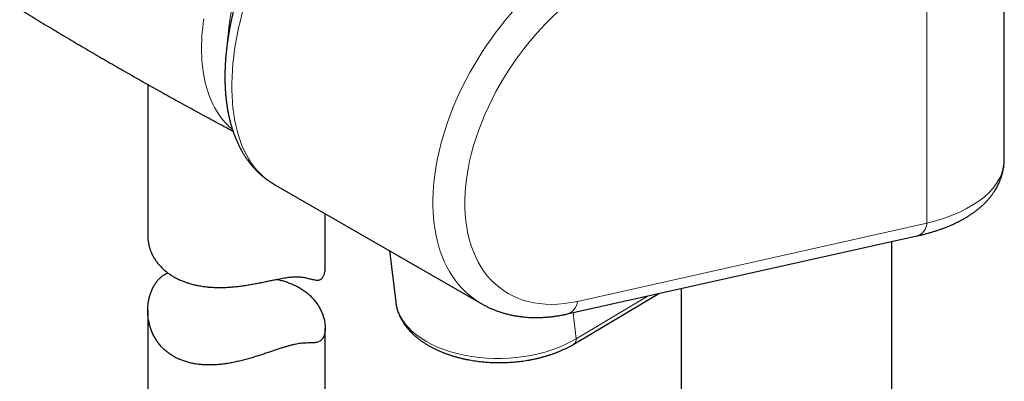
# Model space of a CAD drawing. Header units: millimetres. Extents: x 8 to 976, y 12 to 975.
# Tile 162 of 256: x 803 to 886, y 302 to 332. Entities that reach past the tile are written whole.
import ezdxf

# ---------------------------------------------------------------- set-up
doc = ezdxf.new("R2010")
doc.units = ezdxf.units.MM

msp = doc.modelspace()

# ---------------------------------------------------------------- linework, layer by layer
at = {"color": 7, "linetype": 'Continuous', "lineweight": 30}
for p, q in [((886.236, 320.546), (886.236, 357.67)), ((813.856, 326.805), (813.856, 314.034)), ((824.468, 318.407), (842.031, 308.269)), ((828.856, 311.371), (828.856, 315.875)), ((849.308, 307.383), (878.849, 313.984)), ((876.744, 106.358), (876.744, 313.514)), ((834.283, 312.741), (834.811, 308.384)), ((858.944, 309.536), (858.944, 107.41)), ((849.874, 304.839), (857.039, 309.111)), ((813.856, 307.669), (813.856, 285.072)), ((828.856, 285.072), (828.856, 306.198))]:
    msp.add_line(p, q, dxfattribs=at)
at = {"color": 252, "linetype": 'Continuous', "lineweight": 0}
for p, q in [((879.703, 349.429), (879.703, 315.053)), ((850.162, 308.452), (879.703, 315.053)), ((850.069, 305.29), (856.142, 308.91)), ((850.069, 305.29), (849.802, 307.493))]:
    msp.add_line(p, q, dxfattribs=at)
at = {"color": 252, "linetype": 'Continuous', "lineweight": 0, "flags": 128}
msp.add_lwpolyline([(821.009, 323), (820.929, 323.067), (820.745, 323.23), (820.568, 323.402), (820.396, 323.583), (820.231, 323.773), (820.073, 323.972), (819.921, 324.179), (819.776, 324.395), (819.637, 324.618), (819.506, 324.85), (819.382, 325.09), (819.264, 325.337), (819.154, 325.592), (819.051, 325.855), (818.956, 326.125), (818.868, 326.401), (818.787, 326.685), (818.714, 326.975), (818.649, 327.272), (818.591, 327.575), (818.54, 327.884), (818.498, 328.199), (818.463, 328.519), (818.436, 328.845), (818.416, 329.176), (818.404, 329.512), (818.401, 329.853), (818.404, 330.198), (818.416, 330.548), (818.436, 330.901), (818.463, 331.258), (818.498, 331.619), (818.54, 331.983), (818.591, 332.35)], dxfattribs=at)
at = {"color": 252, "linetype": 'Continuous', "lineweight": 0}
for centre, radius, start, end in [((842.613, 328.817), 22.087, 143.94493, 176.14318), ((878.447, 315.181), 1.263, 288.60464, 354.21055), ((848.905, 308.58), 1.263, 288.60312, 354.21066), ((849.581, 305.234), 0.491, 306.58736, 6.60746)]:
    msp.add_arc(centre, radius, start, end, dxfattribs=at)
for centre, major_axis, ratio, start_param, end_param in [((832.933, 334.669), (8.186, 16.412), 0.532315, 0.764768, 3.109152), ((851.88, 323.731), (10.272, 15.198), 0.619116, 0.841079, 3.185464), ((853.169, 322.849), (9.282, 13.457), 0.623924, 0.847345, 3.734358), ((867.844, 322.889), (18.347, -2.916), 0.440963, 5.483088, 6.353151), ((843.748, 308.939), (8.959, 0.27), 0.593625, 3.195384, 5.477572)]:
    msp.add_ellipse(centre, major_axis=major_axis, ratio=ratio, start_param=start_param, end_param=end_param, dxfattribs=at)
at = {"color": 7, "linetype": 'Continuous', "lineweight": 30}
for points, knots in [([(831.661, 349.543), (831.613, 349.51), (831.475, 349.412), (831.247, 349.246), (830.978, 349.042), (830.711, 348.832), (830.445, 348.615), (830.18, 348.392), (829.918, 348.162), (829.657, 347.926), (829.398, 347.685), (829.14, 347.437), (828.885, 347.183), (828.632, 346.924), (828.381, 346.66), (828.133, 346.39), (827.887, 346.115), (827.643, 345.835), (827.402, 345.549), (827.164, 345.259), (826.928, 344.965), (826.696, 344.665), (826.466, 344.362), (826.239, 344.054), (826.015, 343.742), (825.795, 343.426), (825.578, 343.106), (825.364, 342.782), (825.153, 342.455), (824.946, 342.125), (824.743, 341.791), (824.543, 341.454), (824.347, 341.114), (824.155, 340.771), (823.967, 340.426), (823.783, 340.078), (823.603, 339.727), (823.427, 339.375), (823.255, 339.02), (823.087, 338.664), (822.924, 338.305), (822.766, 337.946), (822.612, 337.584), (822.462, 337.222), (822.317, 336.858), (822.177, 336.493), (822.041, 336.128), (821.911, 335.761), (821.785, 335.394), (821.664, 335.027), (821.549, 334.66), (821.438, 334.292), (821.333, 333.925), (821.232, 333.558), (821.137, 333.191), (821.048, 332.825), (820.963, 332.459), (820.884, 332.095), (820.811, 331.731), (820.743, 331.368), (820.681, 331.007), (820.624, 330.647), (820.573, 330.289), (820.528, 329.932), (820.488, 329.577), (820.454, 329.224), (820.426, 328.874), (820.404, 328.525), (820.388, 328.18), (820.378, 327.836), (820.374, 327.496), (820.376, 327.158), (820.385, 326.823), (820.399, 326.492), (820.42, 326.164), (820.447, 325.839), (820.48, 325.518), (820.519, 325.201), (820.565, 324.888), (820.617, 324.58), (820.676, 324.275), (820.741, 323.976), (820.813, 323.681), (820.89, 323.392), (820.975, 323.107), (821.065, 322.828), (821.162, 322.555), (821.265, 322.288), (821.374, 322.027), (821.489, 321.772), (821.61, 321.524), (821.737, 321.282), (821.87, 321.048), (822.008, 320.82), (822.152, 320.599), (822.301, 320.386), (822.456, 320.18), (822.615, 319.981), (822.779, 319.79), (822.949, 319.606), (823.123, 319.43), (823.301, 319.261), (823.484, 319.1), (823.671, 318.947), (823.862, 318.801), (824.058, 318.663), (824.257, 318.534), (824.395, 318.448), (824.466, 318.409), (824.469, 318.407)], [0, 0, 0, 0, 0.005145, 0.01485, 0.024549, 0.034242, 0.043929, 0.053608, 0.06328, 0.072943, 0.082597, 0.092243, 0.10188, 0.111508, 0.121128, 0.130739, 0.140341, 0.149935, 0.159521, 0.169099, 0.17867, 0.188234, 0.19779, 0.207341, 0.216885, 0.226423, 0.235956, 0.245483, 0.255006, 0.264524, 0.274038, 0.283548, 0.293055, 0.302559, 0.312061, 0.32156, 0.331057, 0.340552, 0.350047, 0.35954, 0.369033, 0.378526, 0.38802, 0.397514, 0.407008, 0.416505, 0.426003, 0.435503, 0.445005, 0.454511, 0.464019, 0.473532, 0.483049, 0.49257, 0.502096, 0.511628, 0.521166, 0.530709, 0.54026, 0.549817, 0.559381, 0.568954, 0.578534, 0.588122, 0.597719, 0.607325, 0.616939, 0.626563, 0.636195, 0.645836, 0.655486, 0.665144, 0.674809, 0.684482, 0.69416, 0.703844, 0.713531, 0.723219, 0.732907, 0.742592, 0.752271, 0.761941, 0.771598, 0.781239, 0.790859, 0.800455, 0.810023, 0.819557, 0.829053, 0.838507, 0.847914, 0.857272, 0.866577, 0.875827, 0.885018, 0.894151, 0.903224, 0.912239, 0.921195, 0.930094, 0.93894, 0.947735, 0.956483, 0.965187, 0.973853, 0.982486, 0.99109, 0.999671, 1, 1, 1, 1]), ([(803.036, 333.176), (803.151, 333.105), (803.749, 332.737), (804.833, 332.078), (806.29, 331.201), (807.751, 330.331), (809.217, 329.468), (810.687, 328.613), (812.161, 327.765), (813.64, 326.925), (815.122, 326.092), (816.609, 325.267), (818.099, 324.449), (819.582, 323.645), (820.569, 323.117), (821.057, 322.857)], [0, 0, 0, 0, 0.019538, 0.10141, 0.183285, 0.26516, 0.347034, 0.428908, 0.510779, 0.592647, 0.674511, 0.756369, 0.838221, 0.920066, 1, 1, 1, 1]), ([(878.849, 313.984), (878.905, 313.997), (879.067, 314.033), (879.333, 314.098), (879.645, 314.178), (879.951, 314.264), (880.253, 314.354), (880.55, 314.449), (880.841, 314.548), (881.127, 314.652), (881.407, 314.761), (881.681, 314.875), (881.949, 314.994), (882.211, 315.117), (882.467, 315.245), (882.715, 315.378), (882.956, 315.516), (883.19, 315.658), (883.416, 315.805), (883.634, 315.956), (883.844, 316.111), (884.046, 316.27), (884.238, 316.433), (884.422, 316.599), (884.597, 316.769), (884.763, 316.942), (884.92, 317.118), (885.068, 317.297), (885.206, 317.479), (885.336, 317.663), (885.457, 317.849), (885.569, 318.038), (885.672, 318.229), (885.766, 318.421), (885.852, 318.616), (885.929, 318.812), (885.997, 319.01), (886.056, 319.21), (886.108, 319.411), (886.15, 319.613), (886.184, 319.817), (886.21, 320.021), (886.227, 320.227), (886.236, 320.402), (886.235, 320.509), (886.235, 320.547)], [0, 0, 0, 0, 0.013345, 0.039017, 0.064731, 0.090496, 0.116308, 0.142164, 0.168059, 0.193987, 0.219939, 0.245907, 0.271873, 0.297821, 0.323731, 0.349582, 0.37535, 0.401007, 0.426526, 0.451876, 0.47703, 0.501958, 0.526637, 0.551045, 0.575165, 0.598986, 0.622502, 0.645712, 0.668622, 0.69124, 0.71358, 0.735658, 0.757494, 0.77911, 0.800528, 0.821772, 0.842868, 0.863842, 0.884719, 0.905525, 0.926286, 0.947029, 0.967772, 0.988539, 1, 1, 1, 1]), ([(813.858, 314.034), (813.857, 314.002), (813.855, 313.881), (813.872, 313.672), (813.907, 313.406), (813.965, 313.14), (814.043, 312.874), (814.143, 312.607), (814.267, 312.341), (814.416, 312.076), (814.589, 311.818), (814.785, 311.567), (815.006, 311.325), (815.244, 311.102), (815.496, 310.896), (815.76, 310.707), (816.044, 310.531), (816.346, 310.368), (816.668, 310.219), (816.999, 310.088), (817.336, 309.976), (817.678, 309.88), (818.034, 309.799), (818.402, 309.733), (818.782, 309.682), (819.168, 309.647), (819.56, 309.627), (819.955, 309.621), (820.358, 309.629), (820.768, 309.65), (821.183, 309.685), (821.6, 309.731), (822.017, 309.788), (822.434, 309.855), (822.853, 309.929), (823.273, 310.01), (823.692, 310.096), (824.102, 310.182), (824.501, 310.265), (824.846, 310.335), (825.141, 310.391), (825.389, 310.434), (825.627, 310.47), (825.854, 310.499), (826.07, 310.52), (826.278, 310.533), (826.477, 310.536), (826.667, 310.529), (826.862, 310.51), (827.059, 310.479), (827.257, 310.438), (827.441, 310.392), (827.615, 310.347), (827.779, 310.304), (827.935, 310.27), (828.082, 310.248), (828.219, 310.244), (828.347, 310.261), (828.451, 310.3), (828.536, 310.357), (828.604, 310.422), (828.664, 310.504), (828.717, 310.601), (828.761, 310.71), (828.804, 310.855), (828.838, 311.042), (828.856, 311.225), (828.854, 311.339), (828.853, 311.371)], [0, 0, 0, 0, 0.005858, 0.021643, 0.037418, 0.053573, 0.06974, 0.085895, 0.103111, 0.120342, 0.137558, 0.155307, 0.173072, 0.190821, 0.207488, 0.224168, 0.240835, 0.25801, 0.2752, 0.292375, 0.308665, 0.324966, 0.341256, 0.358001, 0.374758, 0.391503, 0.408138, 0.424786, 0.441422, 0.458507, 0.475605, 0.49269, 0.509901, 0.527126, 0.544335, 0.562136, 0.579955, 0.597752, 0.615369, 0.632985, 0.645043, 0.657111, 0.669168, 0.680929, 0.692701, 0.704461, 0.716619, 0.728789, 0.74095, 0.756525, 0.772117, 0.787719, 0.803308, 0.819203, 0.835112, 0.851011, 0.866893, 0.882489, 0.898079, 0.908786, 0.919503, 0.930206, 0.940627, 0.95106, 0.961483, 0.977632, 0.993784, 1, 1, 1, 1]), ([(826.659, 309.617), (826.773, 309.547), (827.003, 309.408), (827.316, 309.169), (827.605, 308.913), (827.866, 308.638), (828.098, 308.349), (828.299, 308.046), (828.471, 307.734), (828.612, 307.415), (828.723, 307.095), (828.796, 306.801), (828.838, 306.534), (828.856, 306.297), (828.855, 306.069), (828.834, 305.855), (828.793, 305.653), (828.728, 305.472), (828.642, 305.314), (828.537, 305.186), (828.415, 305.089), (828.277, 305.023), (828.125, 304.978), (827.959, 304.952), (827.779, 304.939), (827.584, 304.932), (827.386, 304.929), (827.185, 304.923), (826.984, 304.911), (826.769, 304.891), (826.54, 304.86), (826.295, 304.815), (826.034, 304.753), (825.758, 304.68), (825.47, 304.595), (825.172, 304.502), (824.851, 304.397), (824.504, 304.281), (824.132, 304.155), (823.754, 304.027), (823.372, 303.901), (822.976, 303.774), (822.566, 303.65), (822.142, 303.531), (821.717, 303.421), (821.291, 303.323), (820.866, 303.238), (820.442, 303.169), (820.019, 303.116), (819.598, 303.081), (819.18, 303.064), (818.767, 303.068), (818.363, 303.092), (817.973, 303.138), (817.599, 303.206), (817.24, 303.294), (816.892, 303.403), (816.558, 303.532), (816.239, 303.682), (815.929, 303.857), (815.63, 304.059), (815.346, 304.287), (815.084, 304.536), (814.845, 304.804), (814.632, 305.088), (814.444, 305.389), (814.282, 305.703), (814.145, 306.029), (814.034, 306.364), (813.947, 306.717), (813.886, 307.088), (813.855, 307.475), (813.855, 307.862), (813.886, 308.247), (813.946, 308.606), (814.029, 308.938), (814.13, 309.243), (814.254, 309.535), (814.402, 309.811), (814.558, 310.048), (814.718, 310.248), (814.877, 310.414), (815.047, 310.564), (815.229, 310.695), (815.397, 310.795), (815.509, 310.841), (815.553, 310.859)], [0, 0, 0, 0, 0.013961, 0.027972, 0.042002, 0.056016, 0.069981, 0.083916, 0.097897, 0.111893, 0.125872, 0.139805, 0.150733, 0.161697, 0.172664, 0.183612, 0.194528, 0.206155, 0.217826, 0.229498, 0.241126, 0.252833, 0.264566, 0.276327, 0.288103, 0.299871, 0.311602, 0.321374, 0.331178, 0.340977, 0.350753, 0.360501, 0.370354, 0.380246, 0.390158, 0.40006, 0.40992, 0.421333, 0.432782, 0.444251, 0.455716, 0.467142, 0.479507, 0.49191, 0.504334, 0.516761, 0.529169, 0.541537, 0.554005, 0.566518, 0.57905, 0.591579, 0.604082, 0.616544, 0.628473, 0.640451, 0.65245, 0.664448, 0.67642, 0.688347, 0.701211, 0.714119, 0.727043, 0.739954, 0.752822, 0.765691, 0.778595, 0.791515, 0.804425, 0.817299, 0.831439, 0.845622, 0.859818, 0.873999, 0.888137, 0.900107, 0.912116, 0.92413, 0.936123, 0.948079, 0.957238, 0.966428, 0.975624, 0.984805, 0.993957, 1, 1, 1, 1]), ([(824.741, 310.313), (824.809, 310.3), (825.004, 310.261), (825.315, 310.178), (825.674, 310.066), (826.019, 309.934), (826.35, 309.787), (826.556, 309.674), (826.659, 309.617)], [0, 0, 0, 0, 0.095401, 0.276357, 0.45762, 0.638856, 0.819741, 1, 1, 1, 1]), ([(834.811, 308.386), (834.811, 308.382), (834.818, 308.317), (834.838, 308.195), (834.872, 308.018), (834.915, 307.843), (834.967, 307.668), (835.027, 307.495), (835.095, 307.323), (835.172, 307.153), (835.257, 306.984), (835.351, 306.818), (835.453, 306.653), (835.563, 306.49), (835.681, 306.33), (835.807, 306.172), (835.941, 306.017), (836.084, 305.864), (836.233, 305.715), (836.391, 305.57), (836.556, 305.427), (836.728, 305.288), (836.906, 305.153), (837.092, 305.022), (837.284, 304.895), (837.482, 304.773), (837.686, 304.654), (837.896, 304.54), (838.112, 304.431), (838.332, 304.326), (838.558, 304.226), (838.789, 304.13), (839.024, 304.039), (839.263, 303.953), (839.506, 303.872), (839.754, 303.796), (840.004, 303.725), (840.259, 303.659), (840.516, 303.598), (840.776, 303.542), (841.039, 303.491), (841.305, 303.445), (841.572, 303.404), (841.842, 303.369), (842.113, 303.338), (842.385, 303.313), (842.659, 303.293), (842.934, 303.279), (843.21, 303.269), (843.486, 303.265), (843.763, 303.266), (844.039, 303.272), (844.315, 303.284), (844.591, 303.3), (844.866, 303.322), (845.14, 303.35), (845.412, 303.382), (845.684, 303.419), (845.953, 303.462), (846.221, 303.51), (846.486, 303.563), (846.749, 303.621), (847.01, 303.684), (847.267, 303.752), (847.521, 303.825), (847.772, 303.903), (848.02, 303.986), (848.263, 304.073), (848.503, 304.166), (848.738, 304.263), (848.968, 304.365), (849.194, 304.471), (849.415, 304.583), (849.627, 304.696), (849.779, 304.783), (849.859, 304.83), (849.874, 304.839)], [0, 0, 0, 0, 0.00102, 0.013846, 0.026691, 0.039568, 0.052487, 0.065457, 0.078489, 0.091589, 0.104763, 0.118017, 0.131353, 0.144771, 0.158271, 0.17185, 0.185504, 0.199227, 0.213014, 0.226858, 0.24075, 0.254683, 0.26865, 0.282644, 0.296658, 0.310687, 0.324725, 0.338768, 0.352812, 0.366853, 0.38089, 0.39492, 0.408944, 0.422959, 0.436965, 0.450963, 0.464953, 0.478934, 0.492908, 0.506874, 0.520834, 0.534788, 0.548738, 0.562684, 0.576626, 0.590567, 0.604507, 0.618446, 0.632386, 0.646327, 0.660271, 0.674218, 0.688169, 0.702126, 0.716088, 0.730058, 0.744034, 0.75802, 0.772015, 0.78602, 0.800036, 0.814063, 0.828103, 0.842156, 0.856221, 0.870301, 0.884395, 0.898503, 0.912626, 0.926762, 0.940913, 0.955077, 0.969252, 0.983439, 0.996872, 1, 1, 1, 1]), ([(842.031, 308.269), (842.099, 308.231), (842.244, 308.148), (842.472, 308.03), (842.715, 307.913), (842.961, 307.804), (843.212, 307.702), (843.466, 307.608), (843.725, 307.522), (843.988, 307.443), (844.254, 307.371), (844.524, 307.307), (844.798, 307.251), (845.075, 307.203), (845.355, 307.163), (845.639, 307.131), (845.926, 307.106), (846.216, 307.09), (846.509, 307.081), (846.804, 307.081), (847.103, 307.088), (847.403, 307.104), (847.706, 307.128), (848.011, 307.16), (848.317, 307.2), (848.626, 307.248), (848.931, 307.303), (849.159, 307.35), (849.283, 307.377), (849.308, 307.383)], [0, 0, 0, 0, 0.032531, 0.069706, 0.106923, 0.144194, 0.181531, 0.218947, 0.256451, 0.294054, 0.331764, 0.36959, 0.407537, 0.445612, 0.48382, 0.522162, 0.56064, 0.599256, 0.638008, 0.676895, 0.715912, 0.755057, 0.794323, 0.833704, 0.873196, 0.912789, 0.952475, 0.990284, 1, 1, 1, 1])]:
    msp.add_open_spline(points, degree=3, knots=knots, dxfattribs=at)

doc.saveas('drawing.dxf')
